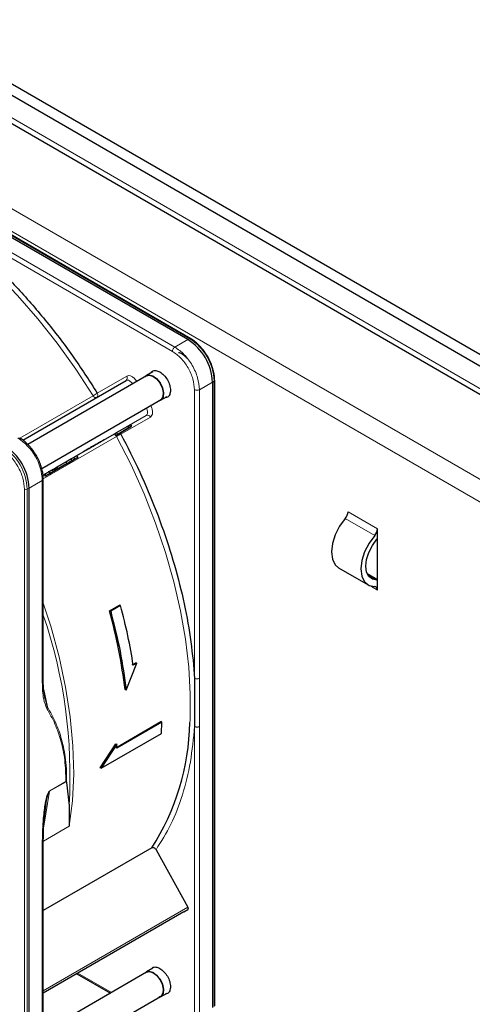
# Paper-space layout 'Blatt4' of a CAD drawing. Header units: millimetres. Extents: x 5 to 418, y 2 to 292.
# Tile 69 of 117: x 118 to 129, y 211 to 235. Entities that reach past the tile are written whole.
import ezdxf

# ---------------------------------------------------------------- set-up
doc = ezdxf.new("R2010")
doc.units = ezdxf.units.MM

psp = doc.layouts.new('Blatt4')

# ---------------------------------------------------------------- linework, layer by layer
at = {"color": 7, "linetype": 'Continuous', "lineweight": 25}
for p, q in [((94.68, 246.854), (152.427, 213.517)), ((94.68, 246.582), (152.427, 213.245)), ((95.34, 245.52), (151.649, 213.014)), ((122.01, 227.39), (109.035, 234.88)), ((122.075, 227.411), (109.1, 234.902)), ((122.075, 227.411), (122.076, 227.411)), ((121.018, 226.521), (118.168, 224.876)), ((121.167, 226.617), (121.013, 226.528)), ((122.648, 226.416), (122.643, 226.511)), ((118.048, 224.98), (120.525, 226.41)), ((122.6, 226.369), (122.6, 211.386)), ((122.651, 226.415), (122.651, 226.416)), ((122.651, 211.431), (122.651, 226.415)), ((121.355, 225.936), (121.508, 226.025)), ((118.503, 224.3), (121.351, 225.944)), ((120.295, 225.161), (120.568, 225.318)), ((120.32, 225.118), (120.593, 225.275)), ((120.657, 225.312), (120.494, 225.218)), ((120.568, 225.318), (120.632, 225.355)), ((120.568, 225.318), (120.593, 225.275)), ((120.593, 225.275), (120.657, 225.312)), ((120.632, 225.355), (120.657, 225.312)), ((119.343, 224.611), (120.246, 225.133)), ((120.246, 225.133), (120.295, 225.161)), ((120.246, 225.133), (120.271, 225.089)), ((120.383, 225.154), (120.271, 225.089)), ((120.271, 225.089), (120.32, 225.118)), ((120.295, 225.161), (120.32, 225.118)), ((120.405, 225.166), (120.332, 225.124)), ((120.332, 225.124), (120.383, 225.154)), ((120.332, 225.124), (120.332, 225.124)), ((120.352, 225.136), (120.508, 225.226)), ((120.421, 225.176), (120.352, 225.136)), ((120.456, 225.196), (120.405, 225.166)), ((120.508, 225.226), (120.421, 225.176)), ((120.421, 225.176), (120.421, 225.176)), ((120.491, 225.216), (120.456, 225.196)), ((120.491, 225.216), (120.529, 225.238)), ((120.529, 225.238), (120.494, 225.218)), ((120.529, 225.238), (120.529, 225.238)), ((119.161, 224.449), (119.368, 224.568)), ((119.202, 224.53), (119.261, 224.564)), ((119.261, 224.564), (119.343, 224.611)), ((119.261, 224.564), (119.286, 224.521)), ((119.368, 224.568), (119.326, 224.544)), ((119.343, 224.611), (119.368, 224.568)), ((119.041, 224.379), (118.806, 224.243)), ((119.184, 224.461), (118.83, 224.257)), ((118.83, 224.315), (118.871, 224.339)), ((118.847, 224.267), (119.083, 224.403)), ((119.326, 224.544), (118.855, 224.271)), ((118.871, 224.339), (119.077, 224.458)), ((118.896, 224.296), (118.871, 224.339)), ((118.872, 224.281), (119.225, 224.486)), ((118.896, 224.296), (119.102, 224.415)), ((119.083, 224.403), (119.041, 224.379)), ((119.077, 224.458), (119.202, 224.53)), ((119.077, 224.458), (119.102, 224.415)), ((119.083, 224.403), (119.083, 224.403)), ((119.102, 224.415), (119.227, 224.487)), ((119.286, 224.521), (119.161, 224.449)), ((119.225, 224.486), (119.184, 224.461)), ((119.202, 224.53), (119.227, 224.487)), ((119.225, 224.486), (119.225, 224.486)), ((119.227, 224.487), (119.286, 224.521)), ((118.532, 224.143), (118.56, 224.159)), ((118.56, 224.159), (118.585, 224.116)), ((118.66, 224.247), (118.711, 224.158)), ((118.712, 224.189), (118.699, 224.181)), ((118.781, 224.287), (118.805, 224.301)), ((118.781, 224.287), (118.806, 224.243)), ((118.836, 224.261), (118.791, 224.235)), ((118.805, 224.301), (118.83, 224.315)), ((118.805, 224.301), (118.83, 224.257)), ((118.847, 224.267), (118.806, 224.243)), ((118.83, 224.315), (118.855, 224.271)), ((118.872, 224.281), (118.83, 224.257)), ((118.847, 224.267), (118.847, 224.267)), ((118.896, 224.296), (118.855, 224.271)), ((118.872, 224.281), (118.872, 224.281)), ((118.903, 224.299), (118.903, 224.299)), ((118.539, 219.208), (118.539, 224.045)), ((118.201, 208.847), (118.201, 223.83)), ((126.558, 222.622), (126.558, 222.858)), ((126.558, 221.624), (126.558, 222.622)), ((125.625, 221.919), (126.332, 221.511)), ((126.558, 221.637), (126.31, 221.78)), ((126.558, 221.388), (126.558, 221.624)), ((120.131, 220.893), (120.367, 221.03)), ((120.392, 221.015), (120.367, 221.03)), ((120.131, 220.893), (120.156, 220.879)), ((120.392, 221.015), (120.156, 220.879)), ((120.525, 218.992), (120.781, 219.634)), ((120.674, 219.6), (120.757, 219.648)), ((120.781, 219.634), (120.698, 219.586)), ((120.781, 219.634), (120.757, 219.648)), ((122.144, 219.596), (122.168, 219.272)), ((122.168, 219.272), (122.168, 218.121)), ((118.581, 218.783), (118.557, 218.934)), ((120.525, 218.992), (120.501, 219.006)), ((118.637, 218.587), (118.566, 218.876)), ((120.277, 217.611), (121.361, 218.237)), ((121.385, 218.224), (120.3, 217.598)), ((121.385, 218.224), (121.361, 218.237)), ((121.379, 217.954), (121.385, 218.224)), ((119.93, 217.118), (121.379, 217.954)), ((119.906, 217.131), (120.277, 217.707)), ((120.3, 217.693), (119.93, 217.118)), ((120.277, 217.707), (120.3, 217.693)), ((120.3, 217.598), (120.3, 217.693)), ((119.93, 217.118), (119.906, 217.131)), ((119.081, 216.803), (119.09, 216.798)), ((119.099, 216.78), (119.159, 216.23)), ((119.159, 216.23), (119.163, 215.732)), ((118.539, 209.062), (118.539, 215.339)), ((121.142, 215.21), (118.539, 213.708)), ((121.244, 215.168), (122.01, 213.793)), ((121.914, 213.682), (122.009, 213.737)), ((121.914, 213.682), (118.539, 211.734)), ((121.167, 212.327), (121.013, 212.239)), ((121.018, 212.232), (118.539, 210.801)), ((119.341, 212.196), (120.149, 211.73)), ((118.539, 210.031), (121.351, 211.654)), ((121.355, 211.647), (121.508, 211.735))]:
    psp.add_line(p, q, dxfattribs=at)
at = {"color": 7, "linetype": 'Continuous', "lineweight": 18}
for p, q in [((151.602, 213.177), (95.387, 245.629)), ((93.678, 244.438), (149.775, 212.054)), ((93.442, 244.03), (149.539, 211.646)), ((109.078, 234.901), (122.054, 227.41)), ((121.638, 227.107), (115.649, 230.564)), ((121.697, 227.209), (115.707, 230.666)), ((122.01, 227.39), (121.697, 227.209)), ((122.054, 227.41), (122.01, 227.39)), ((119.834, 226.107), (120.542, 226.516)), ((122.286, 226.188), (122.6, 226.369)), ((122.6, 226.369), (122.639, 226.396)), ((122.639, 226.396), (122.639, 211.413)), ((117.976, 225.029), (119.736, 226.045)), ((122.168, 219.272), (122.168, 226.188)), ((122.286, 226.188), (122.286, 219.272)), ((121.008, 225.572), (118.532, 224.143)), ((121.109, 225.534), (120.401, 225.125)), ((120.632, 225.355), (121.008, 225.572)), ((120.298, 225.071), (118.537, 224.055)), ((118.581, 224.171), (118.606, 224.128)), ((118.688, 224.233), (118.713, 224.189)), ((118.749, 224.268), (118.774, 224.225)), ((118.201, 223.83), (118.515, 224.011)), ((118.515, 219.174), (118.515, 224.011)), ((118.087, 208.826), (118.087, 223.809)), ((118.155, 223.807), (118.201, 223.83)), ((118.155, 208.824), (118.155, 223.807)), ((126.558, 222.858), (125.851, 223.266)), ((126.492, 222.697), (125.785, 223.105)), ((126.543, 221.624), (126.324, 221.75)), ((126.387, 221.487), (126.558, 221.388)), ((118.552, 219.003), (118.637, 218.587)), ((122.168, 211.205), (122.168, 218.121)), ((122.286, 211.205), (122.286, 218.121)), ((118.691, 216.567), (119.09, 216.798)), ((118.692, 216.579), (119.081, 216.803)), ((118.551, 215.734), (118.691, 216.567)), ((118.692, 216.579), (118.691, 216.567)), ((119.163, 215.732), (118.54, 215.373)), ((118.515, 215.301), (118.515, 209.028)), ((118.539, 211.79), (122.01, 213.793)), ((118.539, 211.734), (122.009, 213.737)), ((119.365, 212.21), (120.173, 211.744))]:
    psp.add_line(p, q, dxfattribs=at)
at = {"color": 7, "linetype": 'Continuous', "lineweight": 18, "flags": 128}
for points in [[(119.736, 226.045), (119.318, 226.684), (118.874, 227.3), (118.407, 227.888), (117.921, 228.445), (117.417, 228.967), (116.9, 229.451), (116.371, 229.895), (115.835, 230.295), (115.294, 230.65), (114.752, 230.957), (114.212, 231.214), (113.852, 231.358)], [(120.682, 226.328), (120.669, 226.347), (120.649, 226.369), (120.627, 226.388), (120.605, 226.403), (120.583, 226.413), (120.561, 226.417), (120.542, 226.416), (120.525, 226.41)], [(119.814, 226), (119.808, 225.997), (119.798, 225.997), (119.788, 225.999), (119.777, 226.004), (119.766, 226.011), (119.755, 226.021), (119.745, 226.032), (119.736, 226.045)], [(121.008, 225.572), (121.022, 225.584), (121.033, 225.6), (121.04, 225.621), (121.042, 225.645), (121.041, 225.672), (121.035, 225.7), (121.025, 225.729), (121.016, 225.75)], [(120.298, 225.071), (120.291, 225.086), (120.287, 225.098)], [(122.056, 218.214), (122.059, 218.269), (122.066, 218.894), (122.031, 219.542), (121.953, 220.209), (121.834, 220.892), (121.673, 221.585), (121.473, 222.286), (121.234, 222.989), (120.957, 223.691), (120.644, 224.386), (120.298, 225.071)], [(118.539, 221.077), (118.718, 220.526), (118.919, 219.791), (119.075, 219.065), (119.186, 218.352), (119.251, 217.658), (119.268, 216.987), (119.239, 216.343), (119.163, 215.732)]]:
    psp.add_lwpolyline(points, dxfattribs=at)
at = {"color": 7, "linetype": 'Continuous', "lineweight": 25, "flags": 128}
for points in [[(120.98, 226.499), (121, 226.52), (121.074, 226.544)], [(121.018, 226.521), (121.077, 226.537), (121.166, 226.514), (121.257, 226.449), (121.337, 226.351), (121.394, 226.235), (121.419, 226.118), (121.408, 226.019), (121.364, 225.952), (121.351, 225.944)], [(121.074, 226.544), (121.165, 226.521), (121.259, 226.455), (121.341, 226.354), (121.399, 226.235), (121.425, 226.115), (121.414, 226.014), (121.368, 225.945), (121.313, 225.922)], [(125.785, 223.105), (125.648, 222.92), (125.542, 222.714), (125.475, 222.502), (125.452, 222.301), (125.475, 222.126), (125.542, 221.991), (125.625, 221.919)], [(126.492, 222.697), (126.355, 222.512), (126.249, 222.306), (126.182, 222.094), (126.159, 221.893), (126.182, 221.718), (126.249, 221.583), (126.355, 221.499), (126.492, 221.472)], [(126.543, 221.624), (126.434, 221.646), (126.349, 221.713), (126.296, 221.821), (126.277, 221.961), (126.296, 222.122), (126.349, 222.291), (126.434, 222.456), (126.543, 222.604)], [(120.98, 212.21), (121, 212.23), (121.074, 212.255)], [(121.018, 212.232), (121.077, 212.247), (121.166, 212.225), (121.257, 212.16), (121.337, 212.062), (121.394, 211.945), (121.419, 211.829), (121.408, 211.729), (121.364, 211.663), (121.351, 211.654)], [(121.074, 212.255), (121.165, 212.232), (121.259, 212.165), (121.341, 212.065), (121.399, 211.945), (121.425, 211.826), (121.414, 211.724), (121.368, 211.656), (121.313, 211.633)]]:
    psp.add_lwpolyline(points, dxfattribs=at)
at = {"color": 7, "linetype": 'Continuous', "lineweight": 25}
for centre, radius, start, end in [((121.32, 226.311), 1.281, 2.6055, 57.3945), ((116.922, 223.772), 1.281, 2.6055, 57.3945), ((125.593, 223.278), 0.258, 317.8603, 357.2306), ((126.3, 222.87), 0.258, 317.8603, 357.2306), ((126.147, 222.953), 0.528, 318.6667, 321.2143), ((126.546, 221.483), 0.141, 84.9435, 91.0853), ((126.488, 221.4), 0.0717, 349.9745, 86.6766), ((116.269, 218.333), 5.788, 327.3503, 358.8175)]:
    psp.add_arc(centre, radius, start, end, dxfattribs=at)
at = {"color": 7, "linetype": 'Continuous', "lineweight": 18}
for centre, radius, start, end in [((122.065, 227.39), 0.0233, 64.1059, 120.3461), ((121.368, 226.338), 1.272, 2.6055, 57.3945), ((120.479, 226.471), 0.0769, 306.3512, 35.1851), ((122.628, 226.416), 0.0233, 299.6454, 355.8931), ((119.029, 227.27), 1.414, 299.9883, 304.6957), ((121.039, 225.502), 0.0769, 24.8163, 113.6431), ((117.236, 223.953), 1.281, 2.6055, 57.3945), ((121.007, 223.843), 1.418, 115.3123, 120.0063), ((116.883, 223.75), 1.272, 2.6055, 57.3945), ((118.123, 223.878), 0.0777, 242.8052, 294.3071), ((107.29, 216.939), 11.89, 356.5836, 18.901)]:
    psp.add_arc(centre, radius, start, end, dxfattribs=at)
at = {"color": 7, "linetype": 'Continuous', "lineweight": 25}
for points, knots in [([(115.649, 230.564), (115.903, 230.388), (116.413, 230.033), (117.163, 229.387), (117.894, 228.664), (118.59, 227.867), (119.245, 227.016), (119.638, 226.409), (119.834, 226.107)], [0, 0, 0, 0, 0.16549, 0.332238, 0.5, 0.66775, 0.834504, 1, 1, 1, 1]), ([(122.483, 226.982), (122.445, 227.042), (122.392, 227.125), (122.3, 227.231), (122.219, 227.31), (122.139, 227.374), (122.091, 227.4), (122.075, 227.409)], [0, 0, 0, 0, 0.332049, 0.465023, 0.682007, 0.90111, 1, 1, 1, 1]), ([(121.781, 227.083), (121.792, 227.08), (121.838, 227.07), (121.912, 227.021), (121.965, 226.964), (121.982, 226.946)], [0, 0, 0, 0, 0.172964, 0.73208, 1, 1, 1, 1]), ([(122.643, 226.511), (122.643, 226.519), (122.641, 226.567), (122.62, 226.654), (122.583, 226.773), (122.538, 226.882), (122.499, 226.952), (122.483, 226.982)], [0, 0, 0, 0, 0.057456, 0.318799, 0.541248, 0.806265, 1, 1, 1, 1]), ([(121.125, 226.592), (121.135, 226.607), (121.162, 226.645), (121.239, 226.654), (121.337, 226.621), (121.437, 226.541), (121.521, 226.427), (121.579, 226.296), (121.587, 226.215), (121.591, 226.175)], [0, 0, 0, 0, 0.0923911, 0.2436593, 0.3949274, 0.5461956, 0.6974637, 0.8487319, 1, 1, 1, 1]), ([(121.591, 226.175), (121.587, 226.139), (121.579, 226.067), (121.53, 226.007), (121.484, 226.002), (121.466, 226.001)], [0, 0, 0, 0, 0.382955, 0.765909, 1, 1, 1, 1]), ([(118.373, 224.609), (118.335, 224.669), (118.282, 224.753), (118.19, 224.859), (118.108, 224.938), (118.029, 225.001), (117.981, 225.026), (117.967, 225.033)], [0, 0, 0, 0, 0.335683, 0.470249, 0.69001, 0.912206, 1, 1, 1, 1]), ([(120.401, 225.125), (120.555, 224.823), (120.866, 224.217), (121.258, 223.283), (121.59, 222.34), (121.85, 221.403), (122.044, 220.481), (122.111, 219.89), (122.144, 219.596)], [0, 0, 0, 0, 0.1656232, 0.332361, 0.5, 0.6676261, 0.8343704, 1, 1, 1, 1]), ([(118.537, 224.046), (118.536, 224.087), (118.534, 224.167), (118.508, 224.288), (118.47, 224.409), (118.425, 224.516), (118.387, 224.584), (118.373, 224.609)], [0, 0, 0, 0, 0.229892, 0.443956, 0.631124, 0.859057, 1, 1, 1, 1]), ([(118.562, 224.16), (118.561, 224.16), (118.559, 224.159), (118.562, 224.16), (118.573, 224.167), (118.581, 224.171)], [0, 0, 0, 0, 0.245674, 0.487081, 1, 1, 1, 1]), ([(118.581, 224.171), (118.587, 224.175), (118.6, 224.182), (118.627, 224.198), (118.657, 224.215), (118.677, 224.227), (118.687, 224.233)], [0, 0, 0, 0, 0.262012, 0.500075, 0.738097, 1, 1, 1, 1]), ([(118.587, 224.117), (118.586, 224.116), (118.584, 224.115), (118.587, 224.117), (118.598, 224.123), (118.606, 224.128)], [0, 0, 0, 0, 0.245674, 0.487081, 1, 1, 1, 1]), ([(118.638, 224.146), (118.625, 224.139), (118.608, 224.129), (118.593, 224.12), (118.589, 224.118), (118.587, 224.117)], [0, 0, 0, 0, 0.525054, 0.764251, 1, 1, 1, 1]), ([(118.606, 224.128), (118.612, 224.132), (118.625, 224.139), (118.652, 224.154), (118.682, 224.172), (118.702, 224.183), (118.712, 224.189)], [0, 0, 0, 0, 0.262012, 0.500075, 0.738097, 1, 1, 1, 1]), ([(118.717, 224.192), (118.71, 224.188), (118.697, 224.18), (118.669, 224.164), (118.65, 224.153), (118.638, 224.146)], [0, 0, 0, 0, 0.246621, 0.488964, 1, 1, 1, 1]), ([(118.661, 224.159), (118.659, 224.158), (118.655, 224.156), (118.651, 224.154), (118.65, 224.153), (118.651, 224.154), (118.658, 224.158), (118.668, 224.163), (118.673, 224.167)], [0, 0, 0, 0, 0.09221, 0.180108, 0.272547, 0.377235, 0.642363, 1, 1, 1, 1]), ([(118.722, 224.195), (118.717, 224.192), (118.708, 224.187), (118.693, 224.178), (118.682, 224.172), (118.674, 224.167), (118.667, 224.163), (118.663, 224.161), (118.661, 224.159)], [0, 0, 0, 0, 0.346244, 0.60537, 0.710321, 0.805859, 0.899712, 1, 1, 1, 1]), ([(118.674, 224.225), (118.673, 224.224), (118.672, 224.224), (118.682, 224.23), (118.688, 224.233)], [0, 0, 0, 0, 0.5016463, 1, 1, 1, 1]), ([(118.688, 224.233), (118.692, 224.235), (118.699, 224.24), (118.714, 224.248), (118.731, 224.258), (118.743, 224.265), (118.749, 224.268)], [0, 0, 0, 0, 0.26086, 0.506753, 0.749149, 1, 1, 1, 1]), ([(118.699, 224.181), (118.698, 224.181), (118.697, 224.18), (118.707, 224.186), (118.713, 224.189)], [0, 0, 0, 0, 0.5016463, 1, 1, 1, 1]), ([(118.707, 224.186), (118.709, 224.188), (118.714, 224.19), (118.722, 224.195), (118.73, 224.199), (118.734, 224.202), (118.737, 224.203)], [0, 0, 0, 0, 0.246214, 0.481536, 0.726643, 1, 1, 1, 1]), ([(118.713, 224.189), (118.717, 224.192), (118.724, 224.196), (118.739, 224.205), (118.756, 224.214), (118.768, 224.221), (118.774, 224.225)], [0, 0, 0, 0, 0.2608604, 0.506753, 0.749149, 1, 1, 1, 1]), ([(118.786, 224.232), (118.777, 224.226), (118.763, 224.218), (118.737, 224.204), (118.724, 224.196), (118.717, 224.192)], [0, 0, 0, 0, 0.511036, 0.753379, 1, 1, 1, 1]), ([(118.747, 224.21), (118.745, 224.208), (118.739, 224.205), (118.729, 224.199), (118.722, 224.195)], [0, 0, 0, 0, 0.39531, 1, 1, 1, 1]), ([(118.737, 224.203), (118.739, 224.205), (118.743, 224.207), (118.747, 224.209), (118.748, 224.21), (118.748, 224.21), (118.747, 224.21)], [0, 0, 0, 0, 0.264335, 0.503766, 0.74118, 1, 1, 1, 1]), ([(118.749, 224.268), (118.755, 224.272), (118.766, 224.278), (118.777, 224.284), (118.781, 224.287)], [0, 0, 0, 0, 0.597004, 1, 1, 1, 1]), ([(118.763, 224.219), (118.762, 224.218), (118.758, 224.216), (118.755, 224.214), (118.753, 224.213), (118.753, 224.213), (118.758, 224.215), (118.765, 224.219), (118.768, 224.222)], [0, 0, 0, 0, 0.105786, 0.203769, 0.301557, 0.4068, 0.661801, 1, 1, 1, 1]), ([(118.82, 224.251), (118.815, 224.249), (118.807, 224.244), (118.794, 224.236), (118.784, 224.23), (118.776, 224.226), (118.77, 224.222), (118.766, 224.22), (118.763, 224.219)], [0, 0, 0, 0, 0.339071, 0.594513, 0.699721, 0.797263, 0.894801, 1, 1, 1, 1]), ([(118.768, 224.222), (118.773, 224.225), (118.782, 224.23), (118.795, 224.237), (118.805, 224.243), (118.812, 224.247), (118.819, 224.251), (118.823, 224.253), (118.825, 224.254)], [0, 0, 0, 0, 0.348491, 0.608786, 0.713671, 0.808589, 0.901277, 1, 1, 1, 1]), ([(118.774, 224.225), (118.78, 224.229), (118.793, 224.236), (118.82, 224.252), (118.838, 224.262), (118.85, 224.269)], [0, 0, 0, 0, 0.235668, 0.475187, 1, 1, 1, 1]), ([(118.791, 224.235), (118.796, 224.238), (118.805, 224.243), (118.808, 224.245), (118.802, 224.241), (118.792, 224.235), (118.786, 224.232)], [0, 0, 0, 0, 0.257013, 0.493304, 0.733189, 1, 1, 1, 1]), ([(118.825, 224.254), (118.827, 224.255), (118.83, 224.258), (118.834, 224.26), (118.836, 224.261), (118.836, 224.261), (118.831, 224.258), (118.824, 224.254), (118.82, 224.251)], [0, 0, 0, 0, 0.10589, 0.203951, 0.301782, 0.407031, 0.661954, 1, 1, 1, 1]), ([(118.887, 224.29), (118.88, 224.286), (118.87, 224.28), (118.851, 224.269), (118.841, 224.264), (118.836, 224.261)], [0, 0, 0, 0, 0.520179, 0.760732, 1, 1, 1, 1]), ([(118.85, 224.269), (118.862, 224.276), (118.884, 224.288), (118.895, 224.295), (118.9, 224.297)], [0, 0, 0, 0, 0.530715, 1, 1, 1, 1]), ([(118.9, 224.297), (118.901, 224.298), (118.903, 224.3), (118.902, 224.299), (118.897, 224.296), (118.891, 224.292), (118.887, 224.29)], [0, 0, 0, 0, 0.255127, 0.498018, 0.74194, 1, 1, 1, 1]), ([(118.557, 218.934), (118.555, 218.949), (118.541, 219.036), (118.54, 219.132), (118.539, 219.212)], [0, 0, 0, 0, 0.168183, 1, 1, 1, 1]), ([(119.09, 216.798), (119.092, 216.796), (119.096, 216.791), (119.098, 216.784), (119.099, 216.78)], [0, 0, 0, 0, 0.4283929, 1, 1, 1, 1]), ([(118.539, 215.335), (118.541, 215.487), (118.544, 215.792), (118.584, 216.112), (118.604, 216.272)], [0, 0, 0, 0, 0.4999387, 1, 1, 1, 1]), ([(121.244, 215.168), (121.237, 215.178), (121.224, 215.197), (121.196, 215.214), (121.172, 215.219), (121.154, 215.216), (121.146, 215.212), (121.142, 215.21)], [0, 0, 0, 0, 0.256804, 0.510199, 0.757954, 0.877712, 1, 1, 1, 1]), ([(121.125, 212.303), (121.135, 212.317), (121.162, 212.355), (121.239, 212.365), (121.337, 212.332), (121.437, 212.251), (121.521, 212.138), (121.579, 212.007), (121.587, 211.926), (121.591, 211.885)], [0, 0, 0, 0, 0.092391, 0.243659, 0.394927, 0.546196, 0.697464, 0.848732, 1, 1, 1, 1]), ([(121.591, 211.885), (121.587, 211.849), (121.579, 211.778), (121.53, 211.717), (121.484, 211.713), (121.466, 211.711)], [0, 0, 0, 0, 0.382955, 0.765909, 1, 1, 1, 1])]:
    psp.add_open_spline(points, degree=3, knots=knots, dxfattribs=at)
at = {"color": 7, "linetype": 'Continuous', "lineweight": 18}
for points in [[(121.638, 227.107), (121.639, 227.116), (121.641, 227.135), (121.654, 227.165), (121.674, 227.192), (121.689, 227.203), (121.697, 227.209)], [(121.697, 227.209), (121.774, 227.154), (121.928, 227.044), (122.123, 226.775), (122.259, 226.471), (122.277, 226.282), (122.286, 226.188)], [(119.817, 226.001), (119.824, 226.006), (119.838, 226.017), (119.848, 226.045), (119.848, 226.077), (119.838, 226.097), (119.834, 226.107)], [(122.286, 226.188), (122.277, 226.184), (122.26, 226.176), (122.227, 226.173), (122.194, 226.176), (122.177, 226.184), (122.168, 226.188)], [(118.515, 219.174), (118.522, 219.179), (118.536, 219.189), (118.538, 219.201), (118.539, 219.208)], [(122.286, 219.272), (122.277, 219.268), (122.26, 219.26), (122.227, 219.257), (122.194, 219.26), (122.177, 219.268), (122.168, 219.272)], [(122.286, 218.121), (122.277, 218.117), (122.26, 218.109), (122.227, 218.106), (122.194, 218.109), (122.177, 218.117), (122.168, 218.121)], [(118.515, 215.301), (118.522, 215.306), (118.536, 215.316), (118.538, 215.329), (118.539, 215.335)]]:
    psp.add_open_spline(points, degree=3, dxfattribs=at)
for points, knots in [([(122.168, 226.188), (122.16, 226.273), (122.144, 226.443), (122.022, 226.716), (121.846, 226.959), (121.707, 227.057), (121.638, 227.107)], [0, 0, 0, 0, 0.2500001, 0.5000002, 0.7500001, 1, 1, 1, 1]), ([(120.542, 226.516), (120.559, 226.522), (120.594, 226.534), (120.662, 226.511), (120.731, 226.459), (120.768, 226.407), (120.785, 226.383)], [0, 0, 0, 0, 0.240773, 0.5, 0.759227, 1, 1, 1, 1]), ([(121.115, 225.811), (121.128, 225.784), (121.154, 225.727), (121.164, 225.641), (121.15, 225.57), (121.122, 225.546), (121.109, 225.534)], [0, 0, 0, 0, 0.240773, 0.5, 0.759227, 1, 1, 1, 1]), ([(120.38, 225.151), (120.38, 225.151), (120.389, 225.145), (120.395, 225.135), (120.401, 225.125)], [0, 0, 0, 0, 0.0119309, 1, 1, 1, 1]), ([(118.087, 223.809), (118.08, 223.893), (118.068, 224.023), (118, 224.21), (117.929, 224.353), (117.841, 224.486), (117.712, 224.639), (117.606, 224.714), (117.537, 224.762)], [0, 0, 0, 0, 0.239457, 0.368361, 0.5, 0.631639, 0.760543, 1, 1, 1, 1]), ([(118.539, 224.046), (118.539, 224.046), (118.541, 224.039), (118.535, 224.026), (118.521, 224.016), (118.515, 224.011)], [0, 0, 0, 0, 0.030826, 0.515413, 1, 1, 1, 1]), ([(118.62, 218.555), (118.593, 218.627), (118.525, 218.807), (118.519, 219.036), (118.515, 219.174)], [0, 0, 0, 0, 0.399349, 1, 1, 1, 1]), ([(122.286, 219.272), (122.286, 219.08), (122.285, 218.821), (122.286, 218.438), (122.286, 218.246), (122.286, 218.121)], [0, 0, 0, 0, 0.499972, 0.673024, 1, 1, 1, 1]), ([(118.62, 218.555), (118.624, 218.56), (118.632, 218.57), (118.635, 218.582), (118.637, 218.587)], [0, 0, 0, 0, 0.5168366, 1, 1, 1, 1]), ([(119.081, 216.803), (119.076, 216.976), (119.066, 217.322), (118.971, 217.78), (118.825, 218.197), (118.69, 218.433), (118.62, 218.555)], [0, 0, 0, 0, 0.249889, 0.499873, 0.742822, 1, 1, 1, 1]), ([(119.099, 216.78), (119.099, 216.864), (119.1, 217.055), (119.077, 217.318), (119.035, 217.577), (118.983, 217.801), (118.918, 218.013), (118.839, 218.207), (118.746, 218.402), (118.674, 218.525), (118.637, 218.587)], [0, 0, 0, 0, 0.116458, 0.263257, 0.385471, 0.514318, 0.624602, 0.744481, 0.87099, 1, 1, 1, 1]), ([(122.168, 218.121), (122.141, 217.833), (122.086, 217.254), (121.89, 216.473), (121.619, 215.762), (121.368, 215.366), (121.244, 215.168)], [0, 0, 0, 0, 0.2491979, 0.5, 0.7508021, 1, 1, 1, 1]), ([(118.515, 215.301), (118.516, 215.418), (118.519, 215.621), (118.536, 215.893), (118.557, 216.102), (118.585, 216.289), (118.615, 216.434), (118.654, 216.534), (118.674, 216.563), (118.684, 216.574), (118.689, 216.577), (118.692, 216.579)], [0, 0, 0, 0, 0.284296, 0.495855, 0.644863, 0.771298, 0.922511, 0.969217, 0.985819, 0.993068, 1, 1, 1, 1]), ([(118.603, 216.27), (118.612, 216.32), (118.625, 216.397), (118.65, 216.488), (118.666, 216.534), (118.678, 216.555), (118.685, 216.564), (118.689, 216.566), (118.691, 216.567)], [0, 0, 0, 0, 0.5118673, 0.7790637, 0.9010111, 0.9560979, 0.978703, 1, 1, 1, 1])]:
    psp.add_open_spline(points, degree=3, knots=knots, dxfattribs=at)
at = {"color": 7, "linetype": 'Continuous', "lineweight": 25}
for points in [[(119.608, 224.764), (119.583, 224.75), (119.534, 224.721), (119.499, 224.701), (119.501, 224.702), (119.542, 224.726), (119.616, 224.769), (119.71, 224.823), (119.812, 224.882), (119.87, 224.916), (119.9, 224.933)], [(119.9, 224.933), (119.924, 224.947), (119.974, 224.975), (120.009, 224.996), (120.007, 224.994), (119.965, 224.97), (119.892, 224.928), (119.798, 224.874), (119.695, 224.815), (119.637, 224.781), (119.608, 224.764)], [(120.501, 219.006), (120.459, 219.315), (120.374, 219.933), (120.212, 220.573), (120.131, 220.893)], [(120.156, 220.879), (120.237, 220.559), (120.399, 219.919), (120.483, 219.301), (120.525, 218.992)], [(120.698, 219.586), (120.658, 219.822), (120.578, 220.292), (120.454, 220.774), (120.392, 221.015)], [(122.009, 213.737), (122.012, 213.739), (122.018, 213.744), (122.02, 213.759), (122.018, 213.776), (122.013, 213.788), (122.01, 213.793)]]:
    psp.add_open_spline(points, degree=3, dxfattribs=at)

doc.saveas('drawing.dxf')
